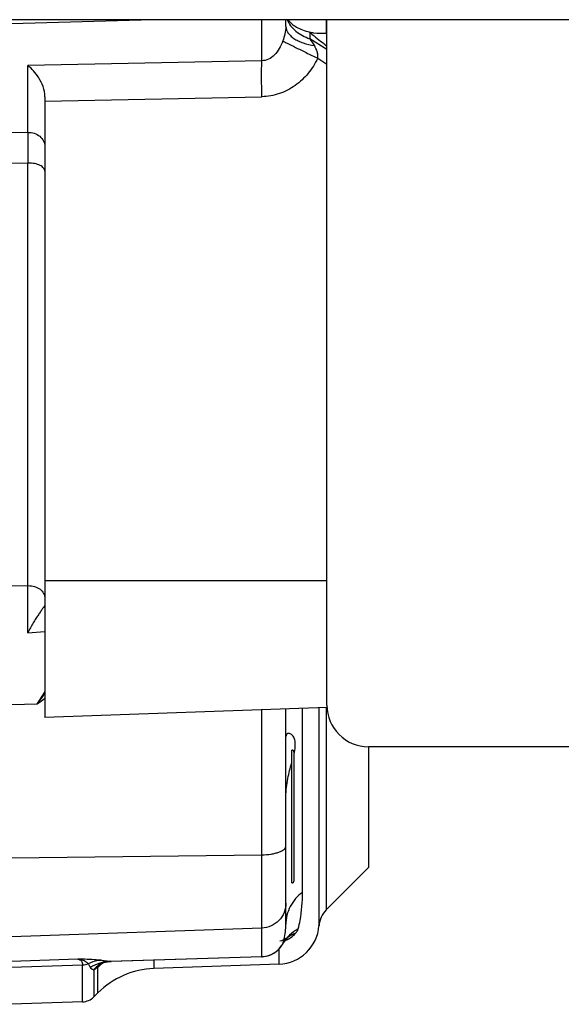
# Model space of a CAD drawing. Extents: x -3094 to 1181, y 8 to 2279.
# Tile 12 of 64: x -1609 to -1544, y 237 to 355. Entities that reach past the tile are written whole.
import ezdxf

# ---------------------------------------------------------------- set-up
doc = ezdxf.new("R2010")
doc.units = 0
doc.header["$LTSCALE"] = 65.395
doc.layers.get('0').update_dxf_attribs({"linetype": 'CONTINUOUS'})

msp = doc.modelspace()

# ---------------------------------------------------------------- linework, layer by layer
at = {"color": 6, "linetype": 'CONTINUOUS'}
for p, q in [((-1464.56, 355.13), (-1664.56, 355.13)), ((-1577.06, 354.3), (-1577.06, 355.13)), ((-1572.12, 272.63), (-1572.12, 355.13)), ((-1606.06, 345.84), (-1606.06, 271.16)), ((-1572.11, 272.35), (-1606.06, 271.16)), ((-1577.06, 246.26), (-1577.06, 272.18)), ((-1576.06, 251.53), (-1576.06, 266.93)), ((-1436.11, 267.63), (-1567.12, 267.63)), ((-1567.06, 253.13), (-1567.06, 267.63)), ((-1567.06, 253.13), (-1572.2, 247.99)), ((-1576.82, 244.68), (-1576.82, 244.68)), ((-1577.45, 243.87), (-1577.44, 243.89)), ((-1577.44, 243.89), (-1577.36, 244.02)), ((-1598.11, 241.8), (-1598.07, 241.8)), ((-1579.97, 242.35), (-1598.07, 241.8)), ((-1599.36, 241.49), (-1599.31, 241.52)), ((-1599.31, 241.52), (-1599.25, 241.55)), ((-1577.88, 241.46), (-1592.95, 240.93)), ((-1599.67, 238.01), (-1600.17, 237.51)), ((-1601.52, 236.93), (-1610.06, 236.63))]:
    msp.add_line(p, q, dxfattribs=at)
at = {"color": 9, "linetype": 'CONTINUOUS'}
for p, q in [((-1593.08, 355.13), (-1610.06, 354.62)), ((-1579.95, 350.19), (-1579.95, 355.13)), ((-1572.23, 355.13), (-1572.23, 353.5)), ((-1574.17, 353.61), (-1574.17, 352.84)), ((-1572.12, 351.56), (-1574.17, 352.84)), ((-1579.95, 350.19), (-1608.13, 349.62)), ((-1608.13, 341.57), (-1608.13, 349.62)), ((-1573.23, 350.49), (-1572.12, 349.79)), ((-1606.06, 345.33), (-1579.95, 345.86)), ((-1608.13, 341.57), (-1610.06, 341.53)), ((-1608.13, 337.88), (-1610.06, 337.83)), ((-1608.13, 287.01), (-1608.13, 337.88)), ((-1608.13, 287.01), (-1610.06, 286.97)), ((-1606.06, 287.63), (-1572.12, 287.63)), ((-1608.13, 281.35), (-1606.06, 281.48)), ((-1610.06, 272.72), (-1606.97, 272.78)), ((-1579.95, 242.36), (-1579.95, 272.07)), ((-1575.06, 250.1), (-1575.06, 272.25)), ((-1573.07, 246.09), (-1573.07, 272.31)), ((-1572.2, 272.35), (-1572.2, 247.99)), ((-1610.06, 254.27), (-1579.95, 254.63)), ((-1579.95, 245.8), (-1610.06, 244.75)), ((-1576.82, 244.68), (-1576.82, 244.68)), ((-1577.88, 241.46), (-1577.88, 243.29)), ((-1577.44, 243.89), (-1577.45, 243.87)), ((-1577.45, 243.87), (-1577.45, 243.87)), ((-1602.09, 242.08), (-1610.06, 241.8)), ((-1579.95, 242.36), (-1598.22, 241.8)), ((-1598.07, 241.8), (-1598.07, 241.8)), ((-1592.95, 241.96), (-1592.95, 240.93)), ((-1579.97, 242.35), (-1579.95, 242.36)), ((-1610.06, 241.08), (-1601.52, 241.37)), ((-1601.52, 236.93), (-1601.52, 241.37)), ((-1600.17, 240.78), (-1600.17, 237.51)), ((-1599.67, 238.01), (-1599.67, 241.12))]:
    msp.add_line(p, q, dxfattribs=at)
at = {"color": 2, "linetype": 'CONTINUOUS'}
for p, q in [((-1576.36, 251.23), (-1576.36, 267.23)), ((-1600.13, 240.81), (-1599.98, 240.91))]:
    msp.add_line(p, q, dxfattribs=at)
at = {"color": 6, "linetype": 'CONTINUOUS'}
for points in [[(-1576.98, 244.57), (-1577.11, 244.49), (-1577.25, 244.42), (-1577.41, 244.34), (-1577.59, 244.27), (-1577.78, 244.21)], [(-1577.36, 244.02), (-1577.29, 244.13), (-1577.23, 244.22), (-1577.16, 244.31), (-1577.1, 244.39), (-1577.05, 244.45), (-1577, 244.51)], [(-1577, 244.51), (-1576.95, 244.56), (-1576.91, 244.6), (-1576.88, 244.63), (-1576.85, 244.65), (-1576.84, 244.66)], [(-1576.84, 244.66), (-1576.83, 244.67), (-1576.82, 244.68)], [(-1598.86, 241.69), (-1598.75, 241.72), (-1598.64, 241.74), (-1598.52, 241.76), (-1598.39, 241.78)], [(-1598.39, 241.78), (-1598.26, 241.79), (-1598.11, 241.8)], [(-1599.42, 241.46), (-1599.41, 241.47), (-1599.36, 241.5)], [(-1599.25, 241.55), (-1599.19, 241.58), (-1599.12, 241.61), (-1599.04, 241.64), (-1598.95, 241.67), (-1598.86, 241.69)]]:
    msp.add_lwpolyline(points, dxfattribs=at)
at = {"color": 9, "linetype": 'CONTINUOUS'}
for centre, radius, start, end in [((-1547.09, 388.95), 43.46, 234.655, 234.838), ((-1446.28, 434.52), 151.75, 212.5667, 212.9417), ((-1608.06, 333.85), 4.03, 89.9999, 90.993), ((-1608.06, 284.35), 2.67, 89.9997, 91.4992), ((-1657.54, 304.94), 59.93, 327.5404, 329.2203), ((-1660.94, 313.48), 67.59, 322.9804, 324.2952), ((-1645.55, 324), 64.12, 306.9839, 308.0184), ((-1573.39, 241.6), 4.65, 140.6571, 150.4282), ((-1578.67, 247.79), 3.81, 292.9868, 300.1914), ((-1573.36, 241.57), 4.69, 137.455, 140.6795), ((-1574.92, 242.26), 3.08, 126.5033, 128.1305), ((-1578.66, 247.78), 3.8, 300.2085, 300.6747), ((-1580.06, 245.36), 3, 274.0023, 326.7222), ((-1580.05, 245.36), 3, 326.7359, 330.3626), ((-1580.04, 245.35), 2.99, 330.3644, 330.8198), ((-1597.99, 237.06), 4.75, 92.8187, 107.881), ((-1580.06, 245.36), 3, 271.9975, 274.0144), ((-1597.95, 236.96), 4.86, 108.1782, 122.7761), ((-1600.12, 241.32), 0.538, 254.264, 259.2227), ((-1600.12, 241.31), 0.529, 259.224, 264.5446), ((-1593.53, 233.77), 9.58, 128.5057, 129.8764), ((-1593.47, 233.69), 9.68, 127.1526, 128.5059), ((-1598, 237.1), 4.71, 107.8929, 108.1225), ((-1593.38, 233.57), 9.84, 124.6095, 127.1484)]:
    msp.add_arc(centre, radius, start, end, dxfattribs=at)
at = {"color": 6, "linetype": 'CONTINUOUS'}
for centre, radius, start, end in [((-847, 339.73), 761.13, 179.86097, 180.13903), ((-1567.12, 272.63), 5, 180, 270), ((-1576.36, 266.93), 0.3, 360, 90), ((-1576.36, 251.53), 0.3, 270, 0), ((-1570.08, 245.87), 3, 135, 175.7483), ((-1578.06, 246.46), 5, 272, 355.7483), ((-1580.06, 245.35), 3, 275.6362, 327.4173), ((-1580.06, 245.35), 3, 327.416, 330.4269), ((-1580.06, 245.35), 3, 271.7508, 272.0038), ((-1580.06, 245.35), 3, 272.0043, 275.6357), ((-1592.6, 230.94), 10, 92, 135), ((-1601.59, 238.93), 2, 272, 315)]:
    msp.add_arc(centre, radius, start, end, dxfattribs=at)
at = {"color": 2, "linetype": 'CONTINUOUS'}
for centre, radius, start, end in [((-1585.15, 268.84), 9.31, 347.6618, 348.0139), ((-1584.71, 268.75), 8.86, 348.0158, 348.145), ((-1601.59, 243.42), 2.05, 272.0036, 290.495), ((-1597.39, 238.44), 3.64, 139.2229, 139.9647), ((-1605.96, 249.35), 10.34, 304.036, 304.3047), ((-1597.38, 238.44), 3.64, 136.1329, 139.2229), ((-1597.39, 238.45), 3.63, 132.2914, 136.1342), ((-1597.39, 238.44), 3.64, 135.0495, 136.1634), ((-1684.48, 364.53), 149.74, 304.3536, 304.4956), ((-1597.43, 238.49), 3.57, 123.8398, 132.3031), ((-1596.92, 238.8), 3.6, 136.0874, 139.9227), ((-1596.93, 238.81), 3.59, 132.2569, 136.0885), ((-1596.94, 238.83), 3.57, 129.9683, 132.2554)]:
    msp.add_arc(centre, radius, start, end, dxfattribs=at)
at = {"color": 9, "linetype": 'CONTINUOUS'}
for points, knots in [([(-1576.89, 355.13), (-1576.79, 354.87), (-1576.5, 354.36), (-1575.87, 353.71), (-1575.07, 353.19), (-1574.48, 352.94), (-1574.17, 352.84)], [0, 0, 0, 0, 0.228182, 0.47469, 0.735001, 1, 1, 1, 1]), ([(-1577.06, 354.3), (-1577.06, 354), (-1577.16, 353.42), (-1577.34, 352.86), (-1577.43, 352.58)], [0, 0, 0, 0, 0.502, 1, 1, 1, 1]), ([(-1577.06, 354.3), (-1577.06, 354.17), (-1577.01, 353.91), (-1576.83, 353.54), (-1576.51, 353.18), (-1576.09, 352.85), (-1575.57, 352.56), (-1574.75, 352.23), (-1574.09, 352.08), (-1573.63, 352.01)], [0, 0, 0, 0, 0.083423, 0.175822, 0.281844, 0.403201, 0.539382, 0.687256, 1, 1, 1, 1]), ([(-1574.17, 353.61), (-1574, 353.46), (-1573.33, 352.9), (-1572.64, 352.35), (-1572.12, 351.95)], [0, 0, 0, 0, 0.249162, 1, 1, 1, 1]), ([(-1577.43, 352.58), (-1577.54, 352.26), (-1577.81, 351.65), (-1578.38, 350.87), (-1579.11, 350.33), (-1579.68, 350.19), (-1579.95, 350.19)], [0, 0, 0, 0, 0.278407, 0.538564, 0.777247, 1, 1, 1, 1]), ([(-1577.43, 352.58), (-1577.25, 352.48), (-1576.75, 352.22), (-1575.81, 351.75), (-1574.59, 351.15), (-1573.69, 350.71), (-1573.23, 350.49)], [0, 0, 0, 0, 0.130775, 0.364688, 0.671819, 1, 1, 1, 1]), ([(-1573.23, 350.49), (-1573.2, 350.62), (-1573.19, 350.89), (-1573.3, 351.42), (-1573.49, 351.78), (-1573.63, 352.01)], [0, 0, 0, 0, 0.253879, 0.504745, 1, 1, 1, 1]), ([(-1579.95, 345.86), (-1579.97, 346.71), (-1579.98, 348.15), (-1579.98, 349.59), (-1579.95, 350.19)], [0, 0, 0, 0, 0.586122, 1, 1, 1, 1]), ([(-1573.23, 350.49), (-1573.54, 349.84), (-1574.31, 348.62), (-1575.88, 347.13), (-1577.81, 346.13), (-1579.24, 345.87), (-1579.95, 345.86)], [0, 0, 0, 0, 0.250263, 0.50035, 0.750242, 1, 1, 1, 1]), ([(-1608.13, 341.57), (-1607.86, 341.58), (-1607.33, 341.51), (-1606.65, 341.14), (-1606.17, 340.56), (-1606.06, 340.08), (-1606.06, 339.84)], [0, 0, 0, 0, 0.266267, 0.523618, 0.76707, 1, 1, 1, 1]), ([(-1606.06, 336.89), (-1606.06, 336.95), (-1606.09, 337.09), (-1606.21, 337.28), (-1606.4, 337.46), (-1606.75, 337.66), (-1607.32, 337.84), (-1607.8, 337.88), (-1608.06, 337.88)], [0, 0, 0, 0, 0.081894, 0.172405, 0.277, 0.397542, 0.681039, 1, 1, 1, 1]), ([(-1608.06, 287.02), (-1607.8, 287.02), (-1607.3, 286.94), (-1606.64, 286.63), (-1606.18, 286.13), (-1606.06, 285.71), (-1606.06, 285.52)], [0, 0, 0, 0, 0.281936, 0.546326, 0.783722, 1, 1, 1, 1]), ([(-1579.95, 254.63), (-1579.58, 254.63), (-1579.04, 254.67), (-1578.35, 254.8), (-1577.92, 254.93), (-1577.56, 255.08), (-1577.29, 255.25), (-1577.11, 255.43), (-1577.06, 255.59), (-1577.06, 255.65)], [0, 0, 0, 0, 0.344871, 0.501994, 0.642399, 0.7625, 0.860423, 0.937313, 1, 1, 1, 1]), ([(-1575.06, 250.1), (-1575.36, 249.88), (-1575.92, 249.37), (-1576.57, 248.43), (-1576.97, 247.37), (-1577.06, 246.62), (-1577.06, 246.26)], [0, 0, 0, 0, 0.249505, 0.503548, 0.755663, 1, 1, 1, 1]), ([(-1575.56, 245.72), (-1575.48, 246.05), (-1575.16, 247.49), (-1575.06, 248.97), (-1575.06, 250.1)], [0, 0, 0, 0, 0.232418, 1, 1, 1, 1]), ([(-1577.06, 248.79), (-1577.06, 248.41), (-1577.21, 247.64), (-1577.85, 246.66), (-1578.81, 245.99), (-1579.57, 245.81), (-1579.95, 245.8)], [0, 0, 0, 0, 0.249845, 0.499779, 0.749842, 1, 1, 1, 1]), ([(-1577.44, 243.89), (-1577.37, 244.08), (-1577.15, 244.85), (-1577.06, 245.66), (-1577.06, 246.26)], [0, 0, 0, 0, 0.248984, 1, 1, 1, 1]), ([(-1575.56, 245.72), (-1575.68, 245.65), (-1576.13, 245.39), (-1576.55, 245.04), (-1576.82, 244.75)], [0, 0, 0, 0, 0.246504, 1, 1, 1, 1]), ([(-1575.89, 245.19), (-1575.81, 245.27), (-1575.68, 245.44), (-1575.59, 245.63), (-1575.56, 245.72)], [0, 0, 0, 0, 0.572966, 1, 1, 1, 1]), ([(-1576.72, 244.52), (-1576.64, 244.57), (-1576.34, 244.76), (-1576.07, 245), (-1575.89, 245.19)], [0, 0, 0, 0, 0.276347, 1, 1, 1, 1]), ([(-1599.26, 241.93), (-1599.46, 241.94), (-1600.4, 242.01), (-1601.35, 242.05), (-1602.09, 242.08)], [0, 0, 0, 0, 0.21841, 1, 1, 1, 1]), ([(-1599.26, 241.93), (-1599.39, 241.92), (-1599.95, 241.86), (-1600.49, 241.68), (-1600.87, 241.5)], [0, 0, 0, 0, 0.248264, 1, 1, 1, 1]), ([(-1599.26, 241.93), (-1599.15, 241.92), (-1598.81, 241.89), (-1598.46, 241.84), (-1598.22, 241.8)], [0, 0, 0, 0, 0.299319, 1, 1, 1, 1]), ([(-1598.07, 241.8), (-1598.09, 241.8), (-1598.13, 241.8), (-1598.18, 241.8), (-1598.22, 241.8)], [0, 0, 0, 0, 0.267168, 1, 1, 1, 1]), ([(-1600.87, 241.5), (-1600.84, 241.46), (-1600.73, 241.32), (-1600.64, 241.16), (-1600.58, 241.04)], [0, 0, 0, 0, 0.265919, 1, 1, 1, 1]), ([(-1600.27, 240.8), (-1600.33, 240.82), (-1600.46, 240.88), (-1600.55, 240.98), (-1600.58, 241.04)], [0, 0, 0, 0, 0.497421, 1, 1, 1, 1])]:
    msp.add_open_spline(points, degree=3, knots=knots, dxfattribs=at)
at = {"color": 6, "linetype": 'CONTINUOUS'}
for points, knots in [([(-1576.79, 355.13), (-1576.55, 354.76), (-1575.96, 354.29), (-1575.04, 353.87), (-1574.49, 353.71), (-1574.19, 353.64)], [0, 0, 0, 0, 0.435656, 0.703048, 1, 1, 1, 1]), ([(-1574.19, 353.64), (-1574.04, 353.61), (-1573.39, 353.5), (-1572.73, 353.49), (-1572.23, 353.5)], [0, 0, 0, 0, 0.241358, 1, 1, 1, 1]), ([(-1606.06, 345.84), (-1606.06, 346.26), (-1606.23, 347.08), (-1606.75, 348.13), (-1607.39, 348.97), (-1607.88, 349.43), (-1608.13, 349.62)], [0, 0, 0, 0, 0.285074, 0.549509, 0.788494, 1, 1, 1, 1]), ([(-1608.13, 281.35), (-1608.13, 281.86), (-1608.13, 283.74), (-1608.13, 285.63), (-1608.13, 287.01)], [0, 0, 0, 0, 0.268318, 1, 1, 1, 1]), ([(-1606.06, 284.68), (-1606.07, 284.65), (-1606.1, 284.59), (-1606.19, 284.45), (-1606.35, 284.23), (-1606.58, 283.9), (-1606.86, 283.5), (-1607.16, 283.04), (-1607.6, 282.33), (-1607.92, 281.75), (-1608.13, 281.35)], [0, 0, 0, 0, 0.020753, 0.049558, 0.128721, 0.232322, 0.356197, 0.497162, 0.65272, 1, 1, 1, 1])]:
    msp.add_open_spline(points, degree=3, knots=knots, dxfattribs=at)
at = {"color": 9, "linetype": 'CONTINUOUS'}
for points in [[(-1574.17, 353.61), (-1574.18, 353.62), (-1574.18, 353.63), (-1574.19, 353.64)], [(-1576.94, 244.59), (-1577.12, 244.43), (-1577.29, 244.25), (-1577.43, 244.05)], [(-1575.89, 245.19), (-1576.2, 245.08), (-1576.49, 244.93), (-1576.75, 244.74)]]:
    msp.add_open_spline(points, degree=3, dxfattribs=at)
at = {"color": 2, "linetype": 'CONTINUOUS'}
for points, knots in [([(-1576.73, 269.23), (-1576.78, 269.23), (-1576.86, 269.21), (-1577.02, 269.1), (-1577.06, 268.95), (-1577.06, 268.85)], [0, 0, 0, 0, 0.231956, 0.455531, 1, 1, 1, 1]), ([(-1576.04, 266.93), (-1575.97, 267.25), (-1575.88, 267.83), (-1575.97, 268.52), (-1576.18, 268.9), (-1576.35, 269.08), (-1576.54, 269.2), (-1576.67, 269.23), (-1576.73, 269.23)], [0, 0, 0, 0, 0.372937, 0.649056, 0.758319, 0.852105, 0.932075, 1, 1, 1, 1]), ([(-1577.06, 261.66), (-1577.06, 262.38), (-1576.88, 263.75), (-1576.53, 265.06), (-1576.36, 265.69)], [0, 0, 0, 0, 0.52702, 1, 1, 1, 1]), ([(-1602.09, 242.08), (-1602, 242.06), (-1601.84, 242.01), (-1601.65, 241.85), (-1601.54, 241.63), (-1601.52, 241.46), (-1601.52, 241.37)], [0, 0, 0, 0, 0.264578, 0.497882, 0.732031, 1, 1, 1, 1]), ([(-1600.87, 241.5), (-1600.99, 241.66), (-1601.38, 241.94), (-1601.83, 242.05), (-1602.09, 242.08)], [0, 0, 0, 0, 0.443492, 1, 1, 1, 1])]:
    msp.add_open_spline(points, degree=3, knots=knots, dxfattribs=at)

doc.saveas('drawing.dxf')
